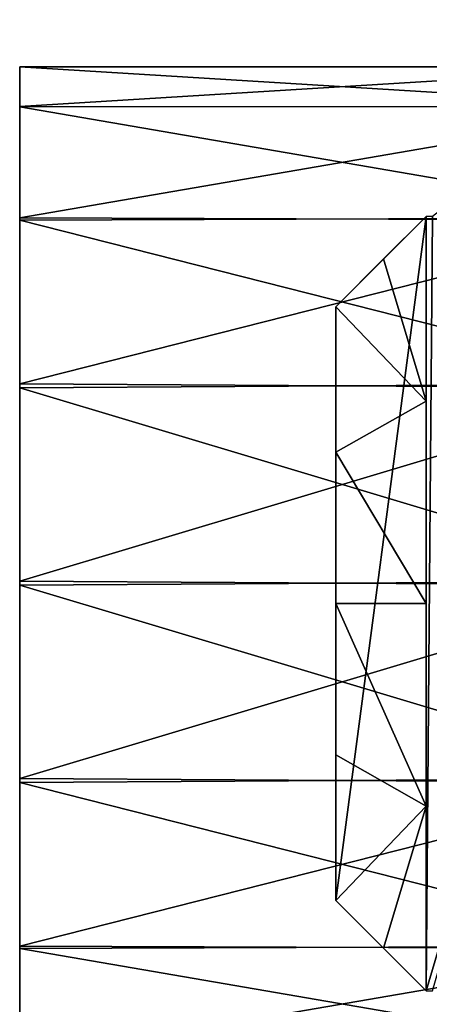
# Model space of a CAD drawing. Header units: millimetres. Extents: x -108 to 112, y -157 to 157.
# Tile 18 of 118: x -101.9 to -95.55, y -89.98 to -74.72. Entities that reach past the tile are written whole.
import ezdxf

# ---------------------------------------------------------------- set-up
doc = ezdxf.new("R2010")
doc.units = ezdxf.units.MM
doc.header["$LTSCALE"] = 33.374815
for name, color, linetype in [('1059', 7, 'CONTINUOUS'), ('1060', 7, 'CONTINUOUS'), ('1061', 7, 'CONTINUOUS'), ('1062', 7, 'CONTINUOUS'), ('1063', 7, 'CONTINUOUS'), ('1064', 7, 'CONTINUOUS'), ('543', 7, 'CONTINUOUS'), ('544', 7, 'CONTINUOUS'), ('555', 7, 'CONTINUOUS')]:
    doc.layers.add(name, color=color, linetype=linetype)

msp = doc.modelspace()

# ---------------------------------------------------------------- linework, layer by layer
at = {"layer": '1059', "linetype": 'CONTINUOUS'}
for points in [[(-91, -74.266, -10.25), (-95.5, -77.766, -10.25), (-95.6, -89.766, -10.25), (-91, -74.266, -10.25)], [(-95.5, -89.766, -10.25), (-91, -74.266, -10.25), (-95.6, -89.766, -10.25), (-95.5, -89.766, -10.25)], [(-95.6, -89.766, -10.25), (-95.5, -77.766, -10.25), (-95.6, -77.766, -10.25), (-95.6, -89.766, -10.25)]]:
    msp.add_3dface(points, dxfattribs=at)
at = {"layer": '1060', "linetype": 'CONTINUOUS'}
for points in [[(-95.6, -89.766, -10.25), (-95.6, -77.766, -10.25), (-97, -88.366, -11.65), (-95.6, -89.766, -10.25)], [(-97, -88.366, -11.65), (-95.6, -77.766, -10.25), (-97, -79.166, -11.65), (-97, -88.366, -11.65)]]:
    msp.add_3dface(points, dxfattribs=at)
at = {"layer": '1061', "linetype": 'CONTINUOUS'}
for points in [[(-95.6, -89.766, -10.25), (-97, -88.366, -11.65), (-97, -88.366, -16.004), (-95.6, -89.766, -10.25)], [(-95.6, -89.766, -10.25), (-97, -88.366, -16.004), (-96.259, -89.108, -17.169), (-95.6, -89.766, -10.25)], [(-95.6, -89.766, -18.33), (-95.6, -89.766, -10.25), (-96.259, -89.108, -17.169), (-95.6, -89.766, -18.33)]]:
    msp.add_3dface(points, dxfattribs=at)
at = {"layer": '1062', "linetype": 'CONTINUOUS'}
for points in [[(-97, -88.366, -11.65), (-97, -79.166, -11.65), (-97, -88.366, -16.004), (-97, -88.366, -11.65)], [(-97, -88.366, -16.004), (-97, -79.166, -11.65), (-97, -86.11, -15.328), (-97, -88.366, -16.004)], [(-97, -86.11, -15.328), (-97, -79.166, -11.65), (-97, -83.766, -15.1), (-97, -86.11, -15.328)], [(-97, -83.766, -15.1), (-97, -79.166, -11.65), (-97, -81.422, -15.328), (-97, -83.766, -15.1)], [(-97, -81.422, -15.328), (-97, -79.166, -11.65), (-97, -79.166, -16.004), (-97, -81.422, -15.328)]]:
    msp.add_3dface(points, dxfattribs=at)
at = {"layer": '1063', "linetype": 'CONTINUOUS'}
for points in [[(-97, -79.166, -11.65), (-95.6, -77.766, -10.25), (-95.6, -77.766, -18.33), (-97, -79.166, -11.65)], [(-97, -79.166, -11.65), (-95.6, -77.766, -18.33), (-96.26, -78.426, -17.167), (-97, -79.166, -11.65)], [(-97, -79.166, -16.004), (-97, -79.166, -11.65), (-96.26, -78.426, -17.167), (-97, -79.166, -16.004)]]:
    msp.add_3dface(points, dxfattribs=at)
at = {"layer": '1064', "linetype": 'CONTINUOUS'}
for points in [[(-96.26, -78.426, -17.167), (-95.6, -77.766, -18.33), (-95.6, -80.63, -16.968), (-96.26, -78.426, -17.167)], [(-97, -79.166, -16.004), (-96.26, -78.426, -17.167), (-95.6, -80.63, -16.968), (-97, -79.166, -16.004)], [(-97, -81.422, -15.328), (-97, -79.166, -16.004), (-95.6, -80.63, -16.968), (-97, -81.422, -15.328)], [(-95.6, -83.766, -16.5), (-97, -81.422, -15.328), (-95.6, -80.63, -16.968), (-95.6, -83.766, -16.5)], [(-97, -83.766, -15.1), (-97, -81.422, -15.328), (-95.6, -83.766, -16.5), (-97, -83.766, -15.1)], [(-97, -86.11, -15.328), (-97, -83.766, -15.1), (-95.6, -86.903, -16.968), (-97, -86.11, -15.328)], [(-95.6, -86.903, -16.968), (-97, -83.766, -15.1), (-95.6, -83.766, -16.5), (-95.6, -86.903, -16.968)], [(-97, -88.366, -16.004), (-97, -86.11, -15.328), (-95.6, -86.903, -16.968), (-97, -88.366, -16.004)], [(-96.259, -89.108, -17.169), (-97, -88.366, -16.004), (-95.6, -86.903, -16.968), (-96.259, -89.108, -17.169)], [(-95.6, -89.766, -18.33), (-96.259, -89.108, -17.169), (-95.6, -86.903, -16.968), (-95.6, -89.766, -18.33)]]:
    msp.add_3dface(points, dxfattribs=at)
at = {"layer": '543', "color": 7, "linetype": 'CONTINUOUS'}
for points in [[(-101.9, -76.063, 32.817), (-101.9, -75.45, 29.75), (-101.9, -90.83, 32.833), (-101.9, -76.063, 32.817)], [(-101.9, -90.83, 32.833), (-101.9, -75.45, 29.75), (-101.9, -91.45, 29.75), (-101.9, -90.83, 32.833)], [(-101.9, -91.45, 29.75), (-101.9, -75.45, 29.75), (-101.9, -76.07, 26.667), (-101.9, -91.45, 29.75)], [(-101.9, -77.791, 35.404), (-101.9, -76.063, 32.817), (-101.9, -90.83, 32.833), (-101.9, -77.791, 35.404)], [(-101.9, -90.837, 26.683), (-101.9, -91.45, 29.75), (-101.9, -76.07, 26.667), (-101.9, -90.837, 26.683)], [(-101.9, -89.109, 24.096), (-101.9, -90.837, 26.683), (-101.9, -76.07, 26.667), (-101.9, -89.109, 24.096)], [(-101.9, -77.827, 24.061), (-101.9, -89.109, 24.096), (-101.9, -76.07, 26.667), (-101.9, -77.827, 24.061)], [(-101.9, -80.36, 37.129), (-101.9, -77.791, 35.404), (-101.9, -89.073, 35.439), (-101.9, -80.36, 37.129)], [(-101.9, -89.073, 35.439), (-101.9, -77.791, 35.404), (-101.9, -90.83, 32.833), (-101.9, -89.073, 35.439)], [(-101.9, -86.54, 22.371), (-101.9, -89.109, 24.096), (-101.9, -77.827, 24.061), (-101.9, -86.54, 22.371)], [(-101.9, -80.422, 22.346), (-101.9, -86.54, 22.371), (-101.9, -77.827, 24.061), (-101.9, -80.422, 22.346)], [(-101.9, -83.418, 37.749), (-101.9, -80.36, 37.129), (-101.9, -86.478, 37.154), (-101.9, -83.418, 37.749)], [(-101.9, -86.478, 37.154), (-101.9, -80.36, 37.129), (-101.9, -89.073, 35.439), (-101.9, -86.478, 37.154)], [(-101.9, -83.482, 21.751), (-101.9, -86.54, 22.371), (-101.9, -80.422, 22.346), (-101.9, -83.482, 21.751)]]:
    msp.add_3dface(points, dxfattribs=at)
at = {"layer": '544', "color": 7, "linetype": 'CONTINUOUS'}
for points in [[(-101.9, -75.45, 29.75), (-101.9, -76.063, 32.817), (-91.9, -75.45, 29.75), (-101.9, -75.45, 29.75)], [(-91.9, -75.45, 29.75), (-101.9, -76.063, 32.817), (-91.9, -76.07, 32.833), (-91.9, -75.45, 29.75)], [(-101.9, -76.063, 32.817), (-101.9, -77.791, 35.404), (-91.9, -76.07, 32.833), (-101.9, -76.063, 32.817)], [(-91.9, -76.07, 32.833), (-101.9, -77.791, 35.404), (-91.9, -77.827, 35.439), (-91.9, -76.07, 32.833)], [(-101.9, -77.791, 35.404), (-101.9, -80.36, 37.129), (-91.9, -77.827, 35.439), (-101.9, -77.791, 35.404)], [(-91.9, -77.827, 35.439), (-101.9, -80.36, 37.129), (-91.9, -80.422, 37.154), (-91.9, -77.827, 35.439)], [(-101.9, -80.36, 37.129), (-101.9, -83.418, 37.749), (-91.9, -80.422, 37.154), (-101.9, -80.36, 37.129)], [(-91.9, -80.422, 37.154), (-101.9, -83.418, 37.749), (-91.9, -83.482, 37.749), (-91.9, -80.422, 37.154)], [(-101.9, -83.418, 37.749), (-101.9, -86.478, 37.154), (-91.9, -83.482, 37.749), (-101.9, -83.418, 37.749)], [(-91.9, -83.482, 37.749), (-101.9, -86.478, 37.154), (-91.9, -86.54, 37.129), (-91.9, -83.482, 37.749)], [(-101.9, -86.478, 37.154), (-101.9, -89.073, 35.439), (-91.9, -86.54, 37.129), (-101.9, -86.478, 37.154)], [(-91.9, -86.54, 37.129), (-101.9, -89.073, 35.439), (-91.9, -89.109, 35.404), (-91.9, -86.54, 37.129)], [(-101.9, -89.073, 35.439), (-101.9, -90.83, 32.833), (-91.9, -89.109, 35.404), (-101.9, -89.073, 35.439)], [(-91.9, -89.109, 35.404), (-101.9, -90.83, 32.833), (-91.9, -90.837, 32.817), (-91.9, -89.109, 35.404)]]:
    msp.add_3dface(points, dxfattribs=at)
at = {"layer": '555', "color": 7, "linetype": 'CONTINUOUS'}
for points in [[(-101.9, -76.07, 26.667), (-101.9, -75.45, 29.75), (-91.9, -76.063, 26.683), (-101.9, -76.07, 26.667)], [(-101.9, -75.45, 29.75), (-91.9, -75.45, 29.75), (-91.9, -76.063, 26.683), (-101.9, -75.45, 29.75)], [(-101.9, -76.07, 26.667), (-91.9, -76.063, 26.683), (-91.9, -77.791, 24.096), (-101.9, -76.07, 26.667)], [(-101.9, -77.827, 24.061), (-101.9, -76.07, 26.667), (-91.9, -77.791, 24.096), (-101.9, -77.827, 24.061)], [(-101.9, -77.827, 24.061), (-91.9, -77.791, 24.096), (-91.9, -80.36, 22.371), (-101.9, -77.827, 24.061)], [(-101.9, -80.422, 22.346), (-101.9, -77.827, 24.061), (-91.9, -80.36, 22.371), (-101.9, -80.422, 22.346)], [(-101.9, -80.422, 22.346), (-91.9, -80.36, 22.371), (-91.9, -83.418, 21.751), (-101.9, -80.422, 22.346)], [(-101.9, -83.482, 21.751), (-101.9, -80.422, 22.346), (-91.9, -83.418, 21.751), (-101.9, -83.482, 21.751)], [(-101.9, -83.482, 21.751), (-91.9, -83.418, 21.751), (-91.9, -86.478, 22.346), (-101.9, -83.482, 21.751)], [(-101.9, -86.54, 22.371), (-101.9, -83.482, 21.751), (-91.9, -86.478, 22.346), (-101.9, -86.54, 22.371)], [(-101.9, -86.54, 22.371), (-91.9, -86.478, 22.346), (-91.9, -89.073, 24.061), (-101.9, -86.54, 22.371)], [(-101.9, -89.109, 24.096), (-101.9, -86.54, 22.371), (-91.9, -89.073, 24.061), (-101.9, -89.109, 24.096)], [(-101.9, -89.109, 24.096), (-91.9, -89.073, 24.061), (-91.9, -90.83, 26.667), (-101.9, -89.109, 24.096)], [(-101.9, -90.837, 26.683), (-101.9, -89.109, 24.096), (-91.9, -90.83, 26.667), (-101.9, -90.837, 26.683)]]:
    msp.add_3dface(points, dxfattribs=at)

doc.saveas('drawing.dxf')
